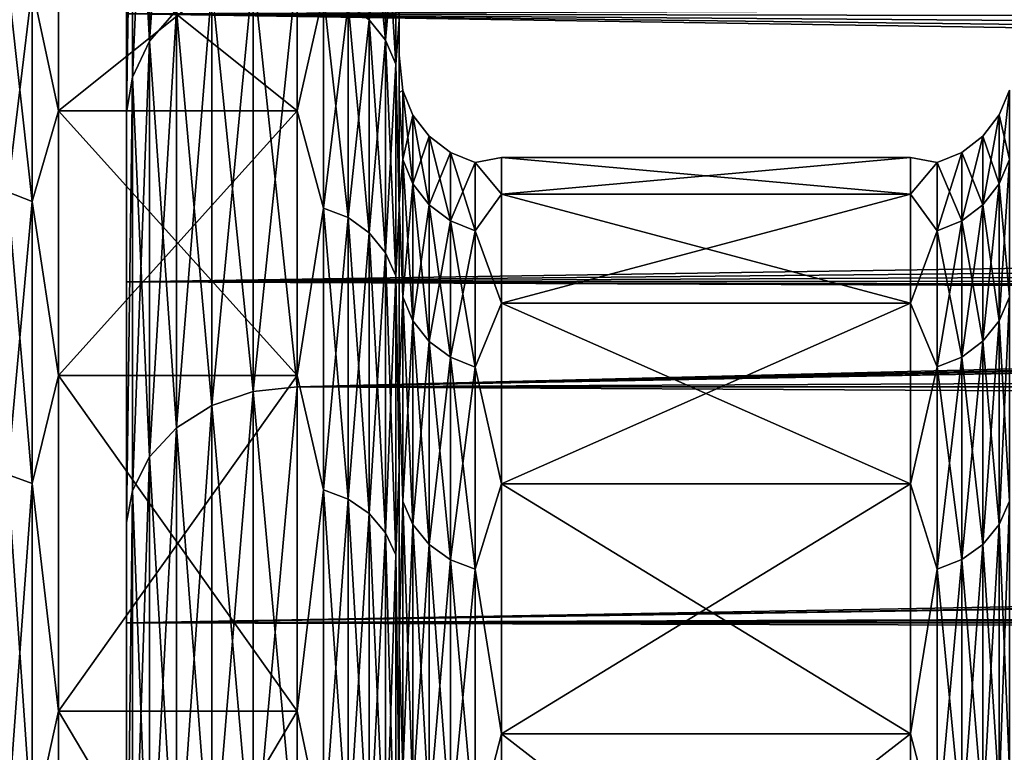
# Model space of a CAD drawing. Header units: metres. Extents: x -150 to 310, y -128 to 84.
# Tile 52 of 256: x -128.31 to -125.43, y 17.81 to 19.95. Entities that reach past the tile are written whole.
import ezdxf

# ---------------------------------------------------------------- set-up
doc = ezdxf.new("R2010")
doc.units = ezdxf.units.M
doc.layers.add('solid_26009703_SW0001', color=7, linetype='CONTINUOUS')
doc.layers.add('solid_26009703_SW0001_01', color=7, linetype='CONTINUOUS')

msp = doc.modelspace()

# ---------------------------------------------------------------- linework, layer by layer
at = {"layer": 'solid_26009703_SW0001'}
for points in [[(-128, 19.185148, 8.539556), (-128, 20.685806, 8.851366), (-128, 21.474558, 6.710299)], [(-128, 19.971094, 6.490467), (-128, 19.185148, 8.539556), (-128, 21.474558, 6.710299)], [(-128, 19.185148, -8.539556), (-128, 21.474558, -6.710299), (-128, 20.685806, -8.851365)], [(-128, 19.185148, -8.539556), (-128, 19.971094, -6.490467), (-128, 21.474558, -6.710299)], [(-127.853371, 21.001621, 9.012506), (-127.932945, 20.906395, 8.971641), (-127.932945, 19.891485, 11.040674)], [(-127.853371, 19.982088, 11.090964), (-127.853371, 21.001621, 9.012506), (-127.932945, 19.891485, 11.040674)], [(-127.932945, 20.906395, 8.971641), (-127.982964, 20.795473, 8.92404), (-127.982964, 19.785948, 10.982097)], [(-127.932945, 19.891485, 11.040674), (-127.932945, 20.906395, 8.971641), (-127.982964, 19.785948, 10.982097)], [(-127.932945, 20.906395, -8.971641), (-127.932945, 19.891485, -11.040674), (-127.982964, 20.795473, -8.92404)], [(-127.853371, 19.982088, -11.090964), (-127.932945, 19.891485, -11.040674), (-127.932945, 20.906395, -8.971641)], [(-127.982964, 20.795473, 8.92404), (-128, 20.685806, 8.851366), (-128, 19.681965, 10.901485)], [(-127.982964, 19.785948, 10.982097), (-127.982964, 20.795473, 8.92404), (-128, 19.681965, 10.901485)], [(-127.982964, 20.795473, -8.92404), (-128, 19.681967, -10.901484), (-128, 20.685806, -8.851365)], [(-127.982964, 20.795473, -8.92404), (-127.982964, 19.785948, -10.982097), (-128, 19.681967, -10.901484)], [(-127.932945, 19.891485, -11.040674), (-127.982964, 19.785948, -10.982097), (-127.982964, 20.795473, -8.92404)], [(-128, 18.185108, 10.501361), (-128, 19.681965, 10.901485), (-128, 20.685806, 8.851366)], [(-128, 19.185148, 8.539556), (-128, 18.185108, 10.501361), (-128, 20.685806, 8.851366)], [(-128, 18.185108, -10.501361), (-128, 20.685806, -8.851365), (-128, 19.681967, -10.901484)], [(-128, 18.185108, -10.501361), (-128, 19.185148, -8.539556), (-128, 20.685806, -8.851365)], [(-127.240234, 19.894051, -5.150927), (-127.287979, 19.954241, -5.166511), (-127.287979, 20.37455, -3.121266)], [(-127.240234, 20.313091, -3.111851), (-127.240234, 19.894051, -5.150927), (-127.287979, 20.37455, -3.121266)], [(-127.240234, 19.894051, 5.150927), (-127.240234, 20.313091, 3.111851), (-127.287979, 19.954241, 5.166511)], [(-127.21022, 19.82394, -5.132774), (-127.240234, 19.894051, -5.150927), (-127.240234, 20.313091, -3.111851)], [(-127.21022, 20.241505, -3.100884), (-127.21022, 19.82394, -5.132774), (-127.240234, 20.313091, -3.111851)], [(-127.21022, 20.241505, 3.100884), (-127.240234, 20.313091, 3.111851), (-127.240234, 19.894051, 5.150927)], [(-127.21022, 20.241505, 3.100884), (-127.199997, 19.954136, 4.241543), (-127.199997, 20.287422, 2.133504)], [(-127.21022, 20.241505, -3.100884), (-127.199997, 20.287422, -2.133498), (-127.199997, 19.954136, -4.241538)], [(-127.199997, 20.287422, -2.133498), (-127.199997, 20.287422, 2.133504), (-127.199997, 19.954136, 4.241543)], [(-127.199997, 19.954136, -4.241538), (-127.199997, 20.287422, -2.133498), (-127.199997, 19.954136, 4.241543)], [(-128.199997, 19.686871, 6.396652), (-128.199997, 20.247656, 4.303772), (-128.277344, 20.049013, 5.191049)], [(-128.199997, 20.247656, -4.303772), (-128.199997, 19.686871, -6.396652), (-128.277344, 20.049013, -5.191049)], [(-128.199997, 19.686871, 6.396652), (-127.5, 19.686871, 6.396652), (-127.5, 20.247656, 4.303772)], [(-128.199997, 19.686871, 6.396652), (-127.5, 20.247656, 4.303772), (-128.199997, 20.247656, 4.303772)], [(-128.199997, 20.247656, -4.303772), (-127.5, 20.247656, -4.303772), (-127.5, 19.686871, -6.396652)], [(-128.199997, 20.247656, -4.303772), (-127.5, 19.686871, -6.396652), (-128.199997, 19.686871, -6.396652)], [(-127.422661, 20.029379, 5.185966), (-127.5, 20.247656, 4.303772), (-127.5, 19.686871, 6.396652)], [(-127.422661, 20.029379, -5.185966), (-127.5, 19.686871, -6.396652), (-127.5, 20.247656, -4.303772)], [(-127.21022, 19.82394, 5.132774), (-127.21022, 20.241505, 3.100884), (-127.240234, 19.894051, 5.150927)], [(-127.21022, 19.82394, 5.132774), (-127.199997, 19.954136, 4.241543), (-127.21022, 20.241505, 3.100884)], [(-127.21022, 20.241505, -3.100884), (-127.199997, 19.954136, -4.241538), (-127.21022, 19.82394, -5.132774)], [(-83.244644, 20.136787, 5.959007), (-82.444328, 19.884033, 6.754643), (-128, 19.971094, 6.490467)], [(-82.444122, 19.88397, -6.754831), (-83.244423, 20.136715, -5.959254), (-128, 19.971094, -6.490467)], [(-127.628906, 18.863688, 13.129514), (-127.5, 18.87756, 13.139169), (-127.5, 20.109972, 11.161945)], [(-127.628906, 18.863688, 13.129514), (-127.5, 20.109972, 11.161945), (-127.628906, 20.095194, 11.153743)], [(-127.628906, 20.095194, -11.153743), (-127.5, 20.109972, -11.161945), (-127.5, 18.87756, -13.139169)], [(-79.644379, 20.072048, 11.23), (-127.5, 20.109972, 11.161945), (-127.5, 18.87756, 13.139169)], [(-127.5, 20.109972, -11.161945), (-78.35218, 19.922844, -11.49262), (-77.10305, 19.850834, -11.616558)], [(-127.5, 18.87756, -13.139169), (-127.5, 20.109972, -11.161945), (-77.10305, 19.850834, -11.616558)], [(-127.5, 20.109972, -11.161945), (-78.977776, 19.985487, -11.383333), (-78.35218, 19.922844, -11.49262)], [(-128.349792, 20.077991, 5.198552), (-128.349792, 19.449049, 7.203137), (-128.277344, 20.049013, 5.191049)], [(-128.349792, 20.077991, -5.198552), (-128.277344, 20.049013, -5.191049), (-128.277344, 19.420979, -7.192741)], [(-128.349792, 19.449049, -7.203137), (-128.349792, 20.077991, -5.198552), (-128.277344, 19.420979, -7.192741)], [(-127.628906, 20.095194, 11.153743), (-127.749657, 20.051573, 11.129531), (-127.749657, 18.822739, 13.101013)], [(-127.628906, 18.863688, 13.129514), (-127.628906, 20.095194, 11.153743), (-127.749657, 18.822739, 13.101013)], [(-127.628906, 20.095194, -11.153743), (-127.628906, 18.863688, -13.129514), (-127.749657, 20.051573, -11.129531)], [(-127.628906, 20.095194, -11.153743), (-127.5, 18.87756, -13.139169), (-127.628906, 18.863688, -13.129514)], [(-128.349792, 19.449049, 7.203137), (-128.277344, 19.420979, 7.192741), (-128.277344, 20.049013, 5.191049)], [(-128.199997, 19.686871, 6.396652), (-128.277344, 20.049013, 5.191049), (-128.277344, 19.420979, 7.192741)], [(-128.199997, 19.686871, -6.396652), (-128.277344, 19.420979, -7.192741), (-128.277344, 20.049013, -5.191049)], [(-127.749657, 20.051573, 11.129531), (-127.853371, 19.982088, 11.090964), (-127.853371, 18.757513, 13.055614)], [(-127.749657, 18.822739, 13.101013), (-127.749657, 20.051573, 11.129531), (-127.853371, 18.757513, 13.055614)], [(-127.749657, 20.051573, -11.129531), (-127.749657, 18.822739, -13.101013), (-127.853371, 19.982088, -11.090964)], [(-127.628906, 18.863688, -13.129514), (-127.749657, 18.822739, -13.101013), (-127.749657, 20.051573, -11.129531)], [(-79.020683, 19.990421, 11.374667), (-79.644379, 20.072048, 11.23), (-127.5, 18.87756, 13.139169)], [(-127.422661, 19.401958, 7.185697), (-127.422661, 20.029379, 5.185966), (-127.5, 19.686871, 6.396652)], [(-127.422661, 20.029379, -5.185966), (-127.422661, 19.401958, -7.185697), (-127.5, 19.686871, -6.396652)], [(-127.350204, 19.37389, -7.175301), (-127.422661, 19.401958, -7.185697), (-127.422661, 20.029379, -5.185966)], [(-127.350204, 20.000401, -5.178463), (-127.350204, 19.37389, -7.175301), (-127.422661, 20.029379, -5.185966)], [(-127.350204, 20.000401, 5.178463), (-127.422661, 20.029379, 5.185966), (-127.422661, 19.401958, 7.185697)], [(-78.394913, 19.92654, 11.48621), (-79.020683, 19.990421, 11.374667), (-127.5, 18.87756, 13.139169)], [(-127.350204, 19.37389, 7.175301), (-127.350204, 20.000401, 5.178463), (-127.422661, 19.401958, 7.185697)], [(-127.287979, 19.329174, -7.158741), (-127.350204, 19.37389, -7.175301), (-127.350204, 20.000401, -5.178463)], [(-127.287979, 19.954241, -5.166511), (-127.287979, 19.329174, -7.158741), (-127.350204, 20.000401, -5.178463)], [(-127.287979, 19.954241, 5.166511), (-127.350204, 20.000401, 5.178463), (-127.350204, 19.37389, 7.175301)], [(-82.444122, 19.88397, -6.754831), (-128, 19.971094, -6.490467), (-128, 19.185148, -8.539556)], [(-79.601875, 19.225546, 8.448572), (-128, 19.185148, 8.539556), (-128, 19.971094, 6.490467)], [(-80.602539, 19.412771, 8.009013), (-79.601875, 19.225546, 8.448572), (-128, 19.971094, 6.490467)], [(-81.556656, 19.635931, 7.445149), (-80.602539, 19.412771, 8.009013), (-128, 19.971094, 6.490467)], [(-82.444328, 19.884033, 6.754643), (-81.556656, 19.635931, 7.445149), (-128, 19.971094, 6.490467)], [(-127.853371, 19.982088, 11.090964), (-127.932945, 19.891485, 11.040674), (-127.932945, 18.672461, 12.996417)], [(-127.853371, 18.757513, 13.055614), (-127.853371, 19.982088, 11.090964), (-127.932945, 18.672461, 12.996417)], [(-127.853371, 19.982088, -11.090964), (-127.853371, 18.757513, -13.055614), (-127.932945, 19.891485, -11.040674)], [(-127.749657, 18.822739, -13.101013), (-127.853371, 18.757513, -13.055614), (-127.853371, 19.982088, -11.090964)], [(-127.287979, 19.329174, 7.158741), (-127.287979, 19.954241, 5.166511), (-127.350204, 19.37389, 7.175301)], [(-127.240234, 19.27087, -7.137146), (-127.287979, 19.329174, -7.158741), (-127.287979, 19.954241, -5.166511)], [(-127.240234, 19.894051, -5.150927), (-127.240234, 19.27087, -7.137146), (-127.287979, 19.954241, -5.166511)], [(-127.240234, 19.894051, 5.150927), (-127.287979, 19.954241, 5.166511), (-127.287979, 19.329174, 7.158741)], [(-127.21022, 19.82394, 5.132774), (-127.199997, 19.39983, 6.30713), (-127.199997, 19.954136, 4.241543)], [(-127.21022, 19.82394, -5.132774), (-127.199997, 19.954136, -4.241538), (-127.199997, 19.399832, -6.307125)], [(-127.199997, 19.740458, 2.075978), (-127.199997, 19.954136, 4.241543), (-127.199997, 19.39983, 6.30713)], [(-127.199997, 19.85, -0.000012), (-127.199997, 19.954136, -4.241538), (-127.199997, 19.954136, 4.241543)], [(-127.199997, 19.740458, 2.075978), (-127.199997, 19.85, -0.000012), (-127.199997, 19.954136, 4.241543)], [(-127.199997, 19.416151, -4.127216), (-127.199997, 19.399832, -6.307125), (-127.199997, 19.954136, -4.241538)], [(-127.199997, 19.740456, -2.076002), (-127.199997, 19.416151, -4.127216), (-127.199997, 19.954136, -4.241538)], [(-127.199997, 19.85, -0.000012), (-127.199997, 19.740456, -2.076002), (-127.199997, 19.954136, -4.241538)], [(-77.145622, 19.852051, 11.614476), (-78.394913, 19.92654, 11.48621), (-127.5, 18.87756, 13.139169)], [(-81.55645, 19.635878, -7.445287), (-82.444122, 19.88397, -6.754831), (-128, 19.185148, -8.539556)], [(-127.932945, 19.891485, 11.040674), (-127.982964, 19.785948, 10.982097), (-127.982964, 18.573393, 12.927463)], [(-127.932945, 18.672461, 12.996417), (-127.932945, 19.891485, 11.040674), (-127.982964, 18.573393, 12.927463)], [(-127.932945, 19.891485, -11.040674), (-127.932945, 18.672461, -12.996417), (-127.982964, 19.785948, -10.982097)], [(-127.853371, 18.757513, -13.055614), (-127.932945, 18.672461, -12.996417), (-127.932945, 19.891485, -11.040674)], [(-127.240234, 19.27087, 7.137146), (-127.240234, 19.894051, 5.150927), (-127.287979, 19.329174, 7.158741)], [(-127.21022, 19.202955, -7.111994), (-127.240234, 19.27087, -7.137146), (-127.240234, 19.894051, -5.150927)], [(-127.21022, 19.82394, -5.132774), (-127.21022, 19.202955, -7.111994), (-127.240234, 19.894051, -5.150927)], [(-127.21022, 19.82394, 5.132774), (-127.240234, 19.894051, 5.150927), (-127.240234, 19.27087, 7.137146)], [(-75.897377, 19.850832, 11.616559), (-77.145622, 19.852051, 11.614476), (-127.5, 18.87756, 13.139169)], [(77.102623, 19.850832, 11.616559), (-75.897377, 19.850832, 11.616559), (-127.5, 18.87756, 13.139169)], [(127.5, 18.87756, 13.139169), (77.102623, 19.850832, 11.616559), (-127.5, 18.87756, 13.139169)], [(-127.189781, 19.746977, -1.001453), (-127.199997, 19.740456, -2.076002), (-127.199997, 19.85, -0.000012)], [(-127.189781, 19.746977, 1.001453), (-127.199997, 19.85, -0.000012), (-127.199997, 19.740458, 2.075978)], [(-127.189781, 19.746977, 1.001453), (-127.189781, 19.746977, -1.001453), (-127.199997, 19.85, -0.000012)], [(-127.21022, 19.202955, 7.111994), (-127.21022, 19.82394, 5.132774), (-127.240234, 19.27087, 7.137146)], [(-127.21022, 19.202955, 7.111994), (-127.199997, 19.39983, 6.30713), (-127.21022, 19.82394, 5.132774)], [(-127.21022, 19.82394, -5.132774), (-127.199997, 19.399832, -6.307125), (-127.21022, 19.202955, -7.111994)], [(-127.982964, 19.785948, 10.982097), (-128, 19.681965, 10.901485), (-128, 18.479671, 12.835357)], [(-127.982964, 18.573393, 12.927463), (-127.982964, 19.785948, 10.982097), (-128, 18.479671, 12.835357)], [(-127.982964, 19.785948, -10.982097), (-128, 18.479671, -12.835356), (-128, 19.681967, -10.901484)], [(-127.982964, 19.785948, -10.982097), (-127.982964, 18.573393, -12.927463), (-128, 18.479671, -12.835356)], [(-127.932945, 18.672461, -12.996417), (-127.982964, 18.573393, -12.927463), (-127.982964, 19.785948, -10.982097)], [(-127.189781, 19.746977, -1.001453), (-127.189781, 19.544346, -2.994084), (-127.199997, 19.740456, -2.076002)], [(-127.189781, 19.544346, 2.994084), (-127.189781, 19.746977, 1.001453), (-127.199997, 19.740458, 2.075978)], [(-127.199997, 19.416155, 4.127192), (-127.199997, 19.740458, 2.075978), (-127.199997, 19.39983, 6.30713)], [(-127.189781, 19.544346, 2.994084), (-127.199997, 19.740458, 2.075978), (-127.199997, 19.416155, 4.127192)], [(-127.189781, 19.544346, -2.994084), (-127.199997, 19.416151, -4.127216), (-127.199997, 19.740456, -2.076002)], [(-127.159767, 19.472759, -2.983117), (-127.189781, 19.544346, -2.994084), (-127.189781, 19.746977, -1.001453)], [(-127.159767, 19.674646, -0.997785), (-127.189781, 19.746977, -1.001453), (-127.189781, 19.746977, 1.001453)], [(-127.159767, 19.674646, -0.997785), (-127.159767, 19.472759, -2.983117), (-127.189781, 19.746977, -1.001453)], [(-127.159767, 19.674646, 0.997785), (-127.189781, 19.746977, 1.001453), (-127.189781, 19.544346, 2.994084)], [(-127.159767, 19.674646, 0.997785), (-127.159767, 19.674646, -0.997785), (-127.189781, 19.746977, 1.001453)], [(-125.410141, 19.74728, -1.001469), (-125.440071, 19.674919, -0.997799), (-125.440071, 19.674919, 0.997799)], [(-125.410141, 19.74728, -1.001469), (-125.410141, 19.544645, -2.99413), (-125.440071, 19.674919, -0.997799)], [(-125.410141, 19.74728, 1.001469), (-125.440071, 19.674919, 0.997799), (-125.440071, 19.473028, 2.983158)], [(-125.410141, 19.74728, 1.001469), (-125.410141, 19.74728, -1.001469), (-125.440071, 19.674919, 0.997799)], [(-125.410141, 19.544645, 2.99413), (-125.410141, 19.74728, 1.001469), (-125.440071, 19.473028, 2.983158)], [(-128.199997, 18.910391, 8.419449), (-128.199997, 19.686871, 6.396652), (-128.277344, 19.420979, 7.192741)], [(-128.199997, 19.686871, -6.396652), (-128.199997, 18.910391, -8.419449), (-128.277344, 19.420979, -7.192741)], [(-128.199997, 18.910391, 8.419449), (-127.5, 18.910391, 8.419449), (-127.5, 19.686871, 6.396652)], [(-128.199997, 18.910391, 8.419449), (-127.5, 19.686871, 6.396652), (-128.199997, 19.686871, 6.396652)], [(-128.199997, 19.686871, -6.396652), (-127.5, 19.686871, -6.396652), (-127.5, 18.910391, -8.419449)], [(-128.199997, 19.686871, -6.396652), (-127.5, 18.910391, -8.419449), (-128.199997, 18.910391, -8.419449)], [(-128, 16.990728, -12.341079), (-128, 19.681967, -10.901484), (-128, 18.479671, -12.835356)], [(-128, 16.990728, -12.341079), (-128, 18.185108, -10.501361), (-128, 19.681967, -10.901484)], [(-128, 16.990728, 12.341079), (-128, 18.479671, 12.835357), (-128, 19.681965, 10.901485)], [(-128, 18.185108, 10.501361), (-128, 16.990728, 12.341079), (-128, 19.681965, 10.901485)], [(-127.422661, 19.401958, 7.185697), (-127.5, 19.686871, 6.396652), (-127.5, 18.910391, 8.419449)], [(-127.422661, 19.401958, -7.185697), (-127.5, 18.910391, -8.419449), (-127.5, 19.686871, -6.396652)], [(-127.159767, 19.472759, 2.983117), (-127.159767, 19.674646, 0.997785), (-127.189781, 19.544346, 2.994084)], [(-127.112022, 19.411301, -2.973702), (-127.159767, 19.472759, -2.983117), (-127.159767, 19.674646, -0.997785)], [(-127.112022, 19.612553, -0.994636), (-127.159767, 19.674646, -0.997785), (-127.159767, 19.674646, 0.997785)], [(-127.112022, 19.612553, -0.994636), (-127.112022, 19.411301, -2.973702), (-127.159767, 19.674646, -0.997785)], [(-127.112022, 19.612553, 0.994636), (-127.159767, 19.674646, 0.997785), (-127.159767, 19.472759, 2.983117)], [(-127.112022, 19.612553, 0.994636), (-127.112022, 19.612553, -0.994636), (-127.159767, 19.674646, 0.997785)], [(-125.440071, 19.674919, -0.997799), (-125.487755, 19.612774, -0.994647), (-125.487755, 19.612774, 0.994647)], [(-125.440071, 19.674919, -0.997799), (-125.440071, 19.473028, -2.983158), (-125.487755, 19.612774, -0.994647)], [(-125.440071, 19.674919, 0.997799), (-125.487755, 19.612774, 0.994647), (-125.487755, 19.41152, 2.973736)], [(-125.440071, 19.674919, 0.997799), (-125.440071, 19.674919, -0.997799), (-125.487755, 19.612774, 0.994647)], [(-125.440071, 19.473028, 2.983158), (-125.440071, 19.674919, 0.997799), (-125.487755, 19.41152, 2.973736)], [(-125.410141, 19.544645, -2.99413), (-125.440071, 19.473028, -2.983158), (-125.440071, 19.674919, -0.997799)], [(-80.602287, 19.41272, -8.009139), (-81.55645, 19.635878, -7.445287), (-128, 19.185148, -8.539556)], [(-125.487755, 19.612774, -0.994647), (-125.549934, 19.565088, -0.992229), (-125.549934, 19.565088, 0.992229)], [(-125.487755, 19.612774, -0.994647), (-125.487755, 19.41152, -2.973736), (-125.549934, 19.565088, -0.992229)], [(-125.487755, 19.612774, 0.994647), (-125.549934, 19.565088, 0.992229), (-125.549934, 19.364323, 2.966505)], [(-125.487755, 19.612774, 0.994647), (-125.487755, 19.612774, -0.994647), (-125.549934, 19.565088, 0.992229)], [(-125.487755, 19.41152, 2.973736), (-125.487755, 19.612774, 0.994647), (-125.549934, 19.364323, 2.966505)], [(-125.440071, 19.473028, -2.983158), (-125.487755, 19.41152, -2.973736), (-125.487755, 19.612774, -0.994647)], [(-127.112022, 19.411301, 2.973702), (-127.112022, 19.612553, 0.994636), (-127.159767, 19.472759, 2.983117)], [(-127.049797, 19.364168, -2.966481), (-127.112022, 19.411301, -2.973702), (-127.112022, 19.612553, -0.994636)], [(-127.049797, 19.564932, -0.992221), (-127.112022, 19.612553, -0.994636), (-127.112022, 19.612553, 0.994636)], [(-127.049797, 19.564932, -0.992221), (-127.049797, 19.364168, -2.966481), (-127.112022, 19.612553, -0.994636)], [(-127.049797, 19.564932, 0.992221), (-127.112022, 19.612553, 0.994636), (-127.112022, 19.411301, 2.973702)], [(-127.049797, 19.564932, 0.992221), (-127.049797, 19.564932, -0.992221), (-127.112022, 19.612553, 0.994636)], [(-127.049797, 19.364168, 2.966481), (-127.049797, 19.564932, 0.992221), (-127.112022, 19.411301, 2.973702)], [(-126.977341, 19.334579, -2.961949), (-127.049797, 19.364168, -2.966481), (-127.049797, 19.564932, -0.992221)], [(-126.977341, 19.535036, -0.990705), (-127.049797, 19.564932, -0.992221), (-127.049797, 19.564932, 0.992221)], [(-126.977341, 19.535036, -0.990705), (-126.977341, 19.334579, -2.961949), (-127.049797, 19.564932, -0.992221)], [(-126.977341, 19.535036, 0.990705), (-127.049797, 19.564932, 0.992221), (-127.049797, 19.364168, 2.966481)], [(-126.977341, 19.535036, 0.990705), (-126.977341, 19.535036, -0.990705), (-127.049797, 19.564932, 0.992221)], [(-125.549934, 19.565088, -0.992229), (-125.622353, 19.535116, -0.990709), (-125.622353, 19.535116, 0.990709)], [(-125.549934, 19.565088, -0.992229), (-125.549934, 19.364323, -2.966505), (-125.622353, 19.535116, -0.990709)], [(-125.549934, 19.565088, 0.992229), (-125.622353, 19.535116, 0.990709), (-125.622353, 19.33466, 2.961961)], [(-125.549934, 19.565088, 0.992229), (-125.549934, 19.565088, -0.992229), (-125.622353, 19.535116, 0.990709)], [(-125.549934, 19.364323, 2.966505), (-125.549934, 19.565088, 0.992229), (-125.622353, 19.33466, 2.961961)], [(-125.487755, 19.41152, -2.973736), (-125.549934, 19.364323, -2.966505), (-125.549934, 19.565088, -0.992229)], [(-127.189781, 19.544346, -2.994084), (-127.189781, 19.141163, -4.955991), (-127.199997, 19.416151, -4.127216)], [(-127.189781, 19.141163, 4.955991), (-127.189781, 19.544346, 2.994084), (-127.199997, 19.416155, 4.127192)], [(-127.159767, 19.071053, -4.937838), (-127.189781, 19.141163, -4.955991), (-127.189781, 19.544346, -2.994084)], [(-127.159767, 19.472759, -2.983117), (-127.159767, 19.071053, -4.937838), (-127.189781, 19.544346, -2.994084)], [(-127.159767, 19.472759, 2.983117), (-127.189781, 19.544346, 2.994084), (-127.189781, 19.141163, 4.955991)], [(-126.977341, 19.334579, 2.961949), (-126.977341, 19.535036, 0.990705), (-127.049797, 19.364168, 2.966481)], [(-126.977341, 19.535036, 0.990705), (-126.900002, 19.442904, 2.043532), (-126.900002, 19.549999)], [(-126.977341, 19.535036, -0.990705), (-126.900002, 19.549999), (-126.900002, 19.442904, -2.043532)], [(-126.977341, 19.535036, 0.990705), (-126.900002, 19.549999), (-126.977341, 19.535036, -0.990705)], [(-126.977341, 19.334579, 2.961949), (-126.900002, 19.442904, 2.043532), (-126.977341, 19.535036, 0.990705)], [(-126.977341, 19.535036, -0.990705), (-126.900002, 19.442904, -2.043532), (-126.977341, 19.334579, -2.961949)], [(-126.900002, 19.549999), (-125.699997, 19.549999), (-125.699997, 19.442904, -2.043532)], [(-126.900002, 19.442904, -2.043532), (-126.900002, 19.549999), (-125.699997, 19.442904, -2.043532)], [(-126.900002, 19.442904, 2.043532), (-125.699997, 19.442904, 2.043532), (-125.699997, 19.549999)], [(-126.900002, 19.549999), (-126.900002, 19.442904, 2.043532), (-125.699997, 19.549999)], [(-125.622353, 19.535116, -0.990709), (-125.699997, 19.442904, -2.043532), (-125.699997, 19.549999)], [(-125.622353, 19.535116, 0.990709), (-125.699997, 19.549999), (-125.699997, 19.442904, 2.043532)], [(-125.622353, 19.535116, 0.990709), (-125.622353, 19.535116, -0.990709), (-125.699997, 19.549999)], [(-125.622353, 19.535116, -0.990709), (-125.622353, 19.33466, -2.961961), (-125.699997, 19.442904, -2.043532)], [(-125.622353, 19.33466, 2.961961), (-125.622353, 19.535116, 0.990709), (-125.699997, 19.442904, 2.043532)], [(-125.549934, 19.364323, -2.966505), (-125.622353, 19.33466, -2.961961), (-125.622353, 19.535116, -0.990709)], [(-125.410141, 19.544645, -2.99413), (-125.410141, 19.141459, -4.956067), (-125.440071, 19.473028, -2.983158)], [(-125.410141, 19.544645, 2.99413), (-125.440071, 19.473028, 2.983158), (-125.440071, 19.071318, 4.937906)], [(-125.410141, 19.141459, 4.956067), (-125.410141, 19.544645, 2.99413), (-125.440071, 19.071318, 4.937906)], [(-127.159767, 19.071053, 4.937838), (-127.159767, 19.472759, 2.983117), (-127.189781, 19.141163, 4.955991)], [(-127.112022, 19.010862, -4.922254), (-127.159767, 19.071053, -4.937838), (-127.159767, 19.472759, -2.983117)], [(-127.112022, 19.411301, -2.973702), (-127.112022, 19.010862, -4.922254), (-127.159767, 19.472759, -2.983117)], [(-127.112022, 19.411301, 2.973702), (-127.159767, 19.472759, 2.983117), (-127.159767, 19.071053, 4.937838)], [(-125.440071, 19.473028, -2.983158), (-125.440071, 19.071318, -4.937906), (-125.487755, 19.41152, -2.973736)], [(-125.440071, 19.473028, 2.983158), (-125.487755, 19.41152, 2.973736), (-125.487755, 19.011078, 4.922309)], [(-125.440071, 19.071318, 4.937906), (-125.440071, 19.473028, 2.983158), (-125.487755, 19.011078, 4.922309)], [(-125.410141, 19.141459, -4.956067), (-125.440071, 19.071318, -4.937906), (-125.440071, 19.473028, -2.983158)], [(-128.349792, 19.449049, 7.203137), (-128.349792, 18.620533, 9.133807), (-128.277344, 19.420979, 7.192741)], [(-128.349792, 19.449049, -7.203137), (-128.277344, 19.420979, -7.192741), (-128.277344, 18.593658, -9.120625)], [(-128.349792, 18.620533, -9.133807), (-128.349792, 19.449049, -7.203137), (-128.277344, 18.593658, -9.120625)], [(-126.977341, 19.334579, 2.961949), (-126.900002, 19.122786, 4.064674), (-126.900002, 19.442904, 2.043532)], [(-126.977341, 19.334579, -2.961949), (-126.900002, 19.442904, -2.043532), (-126.900002, 19.122786, -4.064674)], [(-126.900002, 19.442904, -2.043532), (-125.699997, 19.442904, -2.043532), (-125.699997, 19.122786, -4.064674)], [(-126.900002, 19.122786, -4.064674), (-126.900002, 19.442904, -2.043532), (-125.699997, 19.122786, -4.064674)], [(-126.900002, 19.122786, 4.064674), (-125.699997, 19.122786, 4.064674), (-125.699997, 19.442904, 2.043532)], [(-126.900002, 19.442904, 2.043532), (-126.900002, 19.122786, 4.064674), (-125.699997, 19.442904, 2.043532)], [(-125.622353, 19.33466, -2.961961), (-125.699997, 19.122786, -4.064674), (-125.699997, 19.442904, -2.043532)], [(-125.622353, 19.33466, 2.961961), (-125.699997, 19.442904, 2.043532), (-125.699997, 19.122786, 4.064674)], [(-128.349792, 18.620533, 9.133807), (-128.277344, 18.593658, 9.120625), (-128.277344, 19.420979, 7.192741)], [(-128.199997, 18.910391, 8.419449), (-128.277344, 19.420979, 7.192741), (-128.277344, 18.593658, 9.120625)], [(-128.199997, 18.910391, -8.419449), (-128.277344, 18.593658, -9.120625), (-128.277344, 19.420979, -7.192741)], [(-79.601555, 19.225494, -8.44869), (-80.602287, 19.41272, -8.009139), (-128, 19.185148, -8.539556)], [(-127.199997, 18.876791, 6.137098), (-127.199997, 19.416155, 4.127192), (-127.199997, 19.39983, 6.30713)], [(-127.189781, 19.141163, 4.955991), (-127.199997, 19.416155, 4.127192), (-127.199997, 18.876791, 6.137098)], [(-127.199997, 19.416151, -4.127216), (-127.199997, 18.876783, -6.137122), (-127.199997, 19.399832, -6.307125)], [(-127.189781, 19.141163, -4.955991), (-127.199997, 18.876783, -6.137122), (-127.199997, 19.416151, -4.127216)], [(-127.112022, 19.010862, 4.922254), (-127.112022, 19.411301, 2.973702), (-127.159767, 19.071053, 4.937838)], [(-127.049797, 18.964703, -4.910302), (-127.112022, 19.010862, -4.922254), (-127.112022, 19.411301, -2.973702)], [(-127.049797, 19.364168, -2.966481), (-127.049797, 18.964703, -4.910302), (-127.112022, 19.411301, -2.973702)], [(-127.049797, 19.364168, 2.966481), (-127.112022, 19.411301, 2.973702), (-127.112022, 19.010862, 4.922254)], [(-125.487755, 19.41152, -2.973736), (-125.487755, 19.011078, -4.922309), (-125.549934, 19.364323, -2.966505)], [(-125.487755, 19.41152, 2.973736), (-125.549934, 19.364323, 2.966505), (-125.549934, 18.964855, 4.910341)], [(-125.487755, 19.011078, 4.922309), (-125.487755, 19.41152, 2.973736), (-125.549934, 18.964855, 4.910341)], [(-125.440071, 19.071318, -4.937906), (-125.487755, 19.011078, -4.922309), (-125.487755, 19.41152, -2.973736)], [(-127.422661, 18.575449, 9.111692), (-127.422661, 19.401958, 7.185697), (-127.5, 18.910391, 8.419449)], [(-127.422661, 19.401958, -7.185697), (-127.422661, 18.575449, -9.111692), (-127.5, 18.910391, -8.419449)], [(-127.350204, 18.548574, -9.098511), (-127.422661, 18.575449, -9.111692), (-127.422661, 19.401958, -7.185697)], [(-127.350204, 19.37389, -7.175301), (-127.350204, 18.548574, -9.098511), (-127.422661, 19.401958, -7.185697)], [(-127.350204, 19.37389, 7.175301), (-127.422661, 19.401958, 7.185697), (-127.422661, 18.575449, 9.111692)], [(-127.21022, 19.202955, -7.111994), (-127.199997, 19.399832, -6.307125), (-127.199997, 18.635824, -8.298188)], [(-127.21022, 19.202955, 7.111994), (-127.199997, 18.63582, 8.298193), (-127.199997, 19.39983, 6.30713)], [(-127.199997, 18.876783, -6.137122), (-127.199997, 18.635824, -8.298188), (-127.199997, 19.399832, -6.307125)], [(-127.199997, 18.876791, 6.137098), (-127.199997, 19.39983, 6.30713), (-127.199997, 18.63582, 8.298193)], [(-127.350204, 18.548574, 9.098511), (-127.350204, 19.37389, 7.175301), (-127.422661, 18.575449, 9.111692)], [(-127.287979, 18.505766, -9.077511), (-127.350204, 18.548574, -9.098511), (-127.350204, 19.37389, -7.175301)], [(-127.287979, 19.329174, -7.158741), (-127.287979, 18.505766, -9.077511), (-127.350204, 19.37389, -7.175301)], [(-127.287979, 19.329174, 7.158741), (-127.350204, 19.37389, 7.175301), (-127.350204, 18.548574, 9.098511)], [(-127.049797, 18.964703, 4.910302), (-127.049797, 19.364168, 2.966481), (-127.112022, 19.010862, 4.922254)], [(-126.977341, 18.935724, -4.902799), (-127.049797, 18.964703, -4.910302), (-127.049797, 19.364168, -2.966481)], [(-126.977341, 19.334579, -2.961949), (-126.977341, 18.935724, -4.902799), (-127.049797, 19.364168, -2.966481)], [(-126.977341, 19.334579, 2.961949), (-127.049797, 19.364168, 2.966481), (-127.049797, 18.964703, 4.910302)], [(-125.549934, 19.364323, -2.966505), (-125.549934, 18.964855, -4.910341), (-125.622353, 19.33466, -2.961961)], [(-125.549934, 19.364323, 2.966505), (-125.622353, 19.33466, 2.961961), (-125.622353, 18.935804, 4.902819)], [(-125.549934, 18.964855, 4.910341), (-125.549934, 19.364323, 2.966505), (-125.622353, 18.935804, 4.902819)], [(-125.487755, 19.011078, -4.922309), (-125.549934, 18.964855, -4.910341), (-125.549934, 19.364323, -2.966505)], [(-127.287979, 18.505766, 9.077511), (-127.287979, 19.329174, 7.158741), (-127.350204, 18.548574, 9.098511)], [(-127.240234, 18.449944, -9.05013), (-127.287979, 18.505766, -9.077511), (-127.287979, 19.329174, -7.158741)], [(-127.240234, 19.27087, -7.137146), (-127.240234, 18.449944, -9.05013), (-127.287979, 19.329174, -7.158741)], [(-127.240234, 19.27087, 7.137146), (-127.287979, 19.329174, 7.158741), (-127.287979, 18.505766, 9.077511)], [(-126.977341, 18.935724, 4.902799), (-126.977341, 19.334579, 2.961949), (-127.049797, 18.964703, 4.910302)], [(-126.977341, 18.935724, 4.902799), (-126.900002, 19.122786, 4.064674), (-126.977341, 19.334579, 2.961949)], [(-126.977341, 19.334579, -2.961949), (-126.900002, 19.122786, -4.064674), (-126.977341, 18.935724, -4.902799)], [(-125.622353, 19.33466, -2.961961), (-125.622353, 18.935804, -4.902819), (-125.699997, 19.122786, -4.064674)], [(-125.622353, 18.935804, 4.902819), (-125.622353, 19.33466, 2.961961), (-125.699997, 19.122786, 4.064674)], [(-125.549934, 18.964855, -4.910341), (-125.622353, 18.935804, -4.902819), (-125.622353, 19.33466, -2.961961)], [(-127.240234, 18.449944, 9.05013), (-127.240234, 19.27087, 7.137146), (-127.287979, 18.505766, 9.077511)], [(-127.21022, 18.384924, -9.018235), (-127.240234, 18.449944, -9.05013), (-127.240234, 19.27087, -7.137146)], [(-127.21022, 19.202955, -7.111994), (-127.21022, 18.384924, -9.018235), (-127.240234, 19.27087, -7.137146)], [(-127.21022, 19.202955, 7.111994), (-127.240234, 19.27087, 7.137146), (-127.240234, 18.449944, 9.05013)], [(-79.601875, 19.225546, 8.448572), (-78.579659, 19.087309, 8.756406), (-128, 19.185148, 8.539556)], [(-78.579269, 19.087267, -8.756497), (-79.601555, 19.225494, -8.44869), (-128, 19.185148, -8.539556)], [(-78.579269, 19.087267, -8.756497), (-128, 19.185148, -8.539556), (-128, 18.185108, -10.501361)], [(-76.500221, 18.973419, 9.000521), (-128, 18.185108, 10.501361), (-128, 19.185148, 8.539556)], [(-77.541481, 19.002228, 8.939537), (-76.500221, 18.973419, 9.000521), (-128, 19.185148, 8.539556)], [(-78.579659, 19.087309, 8.756406), (-77.541481, 19.002228, 8.939537), (-128, 19.185148, 8.539556)], [(-127.21022, 18.384924, 9.018235), (-127.21022, 19.202955, 7.111994), (-127.240234, 18.449944, 9.05013)], [(-127.21022, 18.384924, 9.018235), (-127.199997, 18.63582, 8.298193), (-127.21022, 19.202955, 7.111994)], [(-127.21022, 19.202955, -7.111994), (-127.199997, 18.635824, -8.298188), (-127.21022, 18.384924, -9.018235)], [(-127.189781, 19.141163, -4.955991), (-127.189781, 18.541567, -6.867043), (-127.199997, 18.876783, -6.137122)], [(-127.189781, 18.541567, 6.867043), (-127.189781, 19.141163, 4.955991), (-127.199997, 18.876791, 6.137098)], [(-127.159767, 18.473654, -6.84189), (-127.189781, 18.541567, -6.867043), (-127.189781, 19.141163, -4.955991)], [(-127.159767, 19.071053, -4.937838), (-127.159767, 18.473654, -6.84189), (-127.189781, 19.141163, -4.955991)], [(-127.159767, 19.071053, 4.937838), (-127.189781, 19.141163, 4.955991), (-127.189781, 18.541567, 6.867043)], [(-126.977341, 18.935724, 4.902799), (-126.900002, 18.593155, 6.041282), (-126.900002, 19.122786, 4.064674)], [(-126.977341, 18.935724, -4.902799), (-126.900002, 19.122786, -4.064674), (-126.900002, 18.593155, -6.041282)], [(-126.900002, 19.122786, -4.064674), (-125.699997, 19.122786, -4.064674), (-125.699997, 18.593155, -6.041282)], [(-126.900002, 18.593155, -6.041282), (-126.900002, 19.122786, -4.064674), (-125.699997, 18.593155, -6.041282)], [(-126.900002, 18.593155, 6.041282), (-125.699997, 18.593155, 6.041282), (-125.699997, 19.122786, 4.064674)], [(-126.900002, 19.122786, 4.064674), (-126.900002, 18.593155, 6.041282), (-125.699997, 19.122786, 4.064674)], [(-125.622353, 18.935804, -4.902819), (-125.699997, 18.593155, -6.041282), (-125.699997, 19.122786, -4.064674)], [(-125.622353, 18.935804, 4.902819), (-125.699997, 19.122786, 4.064674), (-125.699997, 18.593155, 6.041282)], [(-125.410141, 19.141459, -4.956067), (-125.410141, 18.541851, -6.867148), (-125.440071, 19.071318, -4.937906)], [(-125.410141, 19.141459, 4.956067), (-125.440071, 19.071318, 4.937906), (-125.440071, 18.473907, 6.841984)], [(-125.410141, 18.541851, 6.867148), (-125.410141, 19.141459, 4.956067), (-125.440071, 18.473907, 6.841984)], [(-77.541023, 19.002203, -8.93959), (-78.579269, 19.087267, -8.756497), (-128, 18.185108, -10.501361)], [(-127.159767, 18.473654, 6.84189), (-127.159767, 19.071053, 4.937838), (-127.189781, 18.541567, 6.867043)], [(-127.112022, 18.415348, -6.820296), (-127.159767, 18.473654, -6.84189), (-127.159767, 19.071053, -4.937838)], [(-127.112022, 19.010862, -4.922254), (-127.112022, 18.415348, -6.820296), (-127.159767, 19.071053, -4.937838)], [(-127.112022, 19.010862, 4.922254), (-127.159767, 19.071053, 4.937838), (-127.159767, 18.473654, 6.84189)], [(-125.440071, 19.071318, -4.937906), (-125.440071, 18.473907, -6.841984), (-125.487755, 19.011078, -4.922309)], [(-125.440071, 19.071318, 4.937906), (-125.487755, 19.011078, 4.922309), (-125.487755, 18.415556, 6.820373)], [(-125.440071, 18.473907, 6.841984), (-125.440071, 19.071318, 4.937906), (-125.487755, 18.415556, 6.820373)], [(-125.410141, 18.541851, -6.867148), (-125.440071, 18.473907, -6.841984), (-125.440071, 19.071318, -4.937906)], [(-127.112022, 18.415348, 6.820296), (-127.112022, 19.010862, 4.922254), (-127.159767, 18.473654, 6.84189)], [(-127.049797, 18.370634, -6.803736), (-127.112022, 18.415348, -6.820296), (-127.112022, 19.010862, -4.922254)], [(-127.049797, 18.964703, -4.910302), (-127.049797, 18.370634, -6.803736), (-127.112022, 19.010862, -4.922254)], [(-127.049797, 18.964703, 4.910302), (-127.112022, 19.010862, 4.922254), (-127.112022, 18.415348, 6.820296)], [(-125.487755, 19.011078, -4.922309), (-125.487755, 18.415556, -6.820373), (-125.549934, 18.964855, -4.910341)], [(-125.487755, 19.011078, 4.922309), (-125.549934, 18.964855, 4.910341), (-125.549934, 18.370781, 6.803791)], [(-125.487755, 18.415556, 6.820373), (-125.487755, 19.011078, 4.922309), (-125.549934, 18.370781, 6.803791)], [(-125.440071, 18.473907, -6.841984), (-125.487755, 18.415556, -6.820373), (-125.487755, 19.011078, -4.922309)], [(-76.499733, 18.973419, -9.000519), (-77.541023, 19.002203, -8.93959), (-128, 18.185108, -10.501361)], [(76.500267, 18.973419, -9.000519), (-76.499733, 18.973419, -9.000519), (-128, 18.185108, -10.501361)], [(97.199997, 18.711138, -9.5338), (76.500267, 18.973419, -9.000519), (-128, 18.185108, -10.501361)], [(97.199997, 18.711138, 9.5338), (-128, 18.185108, 10.501361), (-76.500221, 18.973419, 9.000521)], [(-127.049797, 18.370634, 6.803736), (-127.049797, 18.964703, 4.910302), (-127.112022, 18.415348, 6.820296)], [(-126.977341, 18.342564, -6.79334), (-127.049797, 18.370634, -6.803736), (-127.049797, 18.964703, -4.910302)], [(-126.977341, 18.935724, -4.902799), (-126.977341, 18.342564, -6.79334), (-127.049797, 18.964703, -4.910302)], [(-126.977341, 18.935724, 4.902799), (-127.049797, 18.964703, 4.910302), (-127.049797, 18.370634, 6.803736)], [(-125.549934, 18.964855, -4.910341), (-125.549934, 18.370781, -6.803791), (-125.622353, 18.935804, -4.902819)], [(-125.549934, 18.964855, 4.910341), (-125.622353, 18.935804, 4.902819), (-125.622353, 18.34264, 6.793368)], [(-125.549934, 18.370781, 6.803791), (-125.549934, 18.964855, 4.910341), (-125.622353, 18.34264, 6.793368)], [(-125.487755, 18.415556, -6.820373), (-125.549934, 18.370781, -6.803791), (-125.549934, 18.964855, -4.910341)], [(-126.977341, 18.342564, 6.79334), (-126.977341, 18.935724, 4.902799), (-127.049797, 18.370634, 6.803736)], [(-126.977341, 18.342564, 6.79334), (-126.900002, 18.593155, 6.041282), (-126.977341, 18.935724, 4.902799)], [(-126.977341, 18.935724, -4.902799), (-126.900002, 18.593155, -6.041282), (-126.977341, 18.342564, -6.79334)], [(-125.622353, 18.935804, -4.902819), (-125.622353, 18.34264, -6.793368), (-125.699997, 18.593155, -6.041282)], [(-125.622353, 18.34264, 6.793368), (-125.622353, 18.935804, 4.902819), (-125.699997, 18.593155, 6.041282)], [(-125.549934, 18.370781, -6.803791), (-125.622353, 18.34264, -6.793368), (-125.622353, 18.935804, -4.902819)], [(-128.199997, 17.926725, 10.35), (-128.199997, 18.910391, 8.419449), (-128.277344, 18.593658, 9.120625)], [(-128.199997, 18.910391, -8.419449), (-128.199997, 17.926725, -10.35), (-128.277344, 18.593658, -9.120625)], [(-128.199997, 17.926725, 10.35), (-127.5, 17.926725, 10.35), (-127.5, 18.910391, 8.419449)], [(-128.199997, 17.926725, 10.35), (-127.5, 18.910391, 8.419449), (-128.199997, 18.910391, 8.419449)], [(-128.199997, 18.910391, -8.419449), (-127.5, 18.910391, -8.419449), (-127.5, 17.926725, -10.35)], [(-128.199997, 18.910391, -8.419449), (-127.5, 17.926725, -10.35), (-128.199997, 17.926725, -10.35)], [(-127.422661, 18.575449, 9.111692), (-127.5, 18.910391, 8.419449), (-127.5, 17.926725, 10.35)], [(-127.422661, 18.575449, -9.111692), (-127.5, 17.926725, -10.35), (-127.5, 18.910391, -8.419449)], [(-127.628906, 18.863688, 13.129514), (-127.749657, 18.822739, 13.101013), (-127.749657, 17.400759, 14.938061)], [(-127.628906, 17.438612, 14.970558), (-127.628906, 18.863688, 13.129514), (-127.749657, 17.400759, 14.938061)], [(-127.628906, 18.863688, -13.129514), (-127.628906, 17.438612, -14.970558), (-127.749657, 18.822739, -13.101013)], [(-127.628906, 17.438612, 14.970558), (-127.5, 17.451437, 14.981567), (-127.5, 18.87756, 13.139169)], [(-127.628906, 17.438612, 14.970558), (-127.5, 18.87756, 13.139169), (-127.628906, 18.863688, 13.129514)], [(-127.628906, 18.863688, -13.129514), (-127.5, 18.87756, -13.139169), (-127.5, 17.451437, -14.981567)], [(-127.628906, 18.863688, -13.129514), (-127.5, 17.451437, -14.981567), (-127.628906, 17.438612, -14.970558)], [(127.5, 18.87756, 13.139169), (-127.5, 18.87756, 13.139169), (-127.5, 17.451437, 14.981567)], [(127.5, 17.451437, 14.981567), (127.5, 18.87756, 13.139169), (-127.5, 17.451437, 14.981567)], [(-127.199997, 18.133375, 8.074489), (-127.199997, 18.876791, 6.137098), (-127.199997, 18.63582, 8.298193)], [(-127.189781, 18.541567, 6.867043), (-127.199997, 18.876791, 6.137098), (-127.199997, 18.133375, 8.074489)], [(-127.199997, 18.876783, -6.137122), (-127.199997, 18.133366, -8.074511), (-127.199997, 18.635824, -8.298188)], [(-127.189781, 18.541567, -6.867043), (-127.199997, 18.133366, -8.074511), (-127.199997, 18.876783, -6.137122)], [(-127.749657, 18.822739, 13.101013), (-127.853371, 18.757513, 13.055614), (-127.853371, 17.34046, 14.886296)], [(-127.749657, 17.400759, 14.938061), (-127.749657, 18.822739, 13.101013), (-127.853371, 17.34046, 14.886296)], [(-127.749657, 18.822739, -13.101013), (-127.749657, 17.400759, -14.938061), (-127.853371, 18.757513, -13.055614)], [(-127.628906, 17.438612, -14.970558), (-127.749657, 17.400759, -14.938061), (-127.749657, 18.822739, -13.101013)], [(-127.853371, 18.757513, 13.055614), (-127.932945, 18.672461, 12.996417), (-127.932945, 17.261833, 14.818798)], [(-127.853371, 17.34046, 14.886296), (-127.853371, 18.757513, 13.055614), (-127.932945, 17.261833, 14.818798)], [(-127.853371, 18.757513, -13.055614), (-127.853371, 17.34046, -14.886296), (-127.932945, 18.672461, -12.996417)], [(-127.749657, 17.400759, -14.938061), (-127.853371, 17.34046, -14.886296), (-127.853371, 18.757513, -13.055614)], [(97.199997, 18.186533, -10.5), (97.199997, 18.711138, -9.5338), (-128, 18.185108, -10.501361)], [(97.199997, 18.711138, 9.5338), (97.199997, 18.186533, 10.5), (-128, 18.185108, 10.501361)], [(-127.932945, 18.672461, 12.996417), (-127.982964, 18.573393, 12.927463), (-127.982964, 17.170248, 14.740174)], [(-127.932945, 17.261833, 14.818798), (-127.932945, 18.672461, 12.996417), (-127.982964, 17.170248, 14.740174)], [(-127.932945, 18.672461, -12.996417), (-127.932945, 17.261833, -14.818798), (-127.982964, 18.573393, -12.927463)], [(-127.853371, 17.34046, -14.886296), (-127.932945, 17.261833, -14.818798), (-127.932945, 18.672461, -12.996417)], [(-127.21022, 18.384924, -9.018235), (-127.199997, 18.635824, -8.298188), (-127.199997, 17.663549, -10.204714)], [(-127.21022, 18.384924, 9.018235), (-127.199997, 17.663546, 10.20472), (-127.199997, 18.63582, 8.298193)], [(-127.199997, 18.133366, -8.074511), (-127.199997, 17.663549, -10.204714), (-127.199997, 18.635824, -8.298188)], [(-127.199997, 18.133375, 8.074489), (-127.199997, 18.63582, 8.298193), (-127.199997, 17.663546, 10.20472)], [(-128.349792, 18.620533, 9.133807), (-128.349792, 17.600945, 10.970753), (-128.277344, 18.593658, 9.120625)], [(-128.349792, 18.620533, -9.133807), (-128.277344, 18.593658, -9.120625), (-128.277344, 17.575542, -10.954919)], [(-128.349792, 17.600945, -10.970753), (-128.349792, 18.620533, -9.133807), (-128.277344, 17.575542, -10.954919)], [(-128.349792, 17.600945, 10.970753), (-128.277344, 17.575542, 10.954919), (-128.277344, 18.593658, 9.120625)], [(-128.199997, 17.926725, 10.35), (-128.277344, 18.593658, 9.120625), (-128.277344, 17.575542, 10.954919)], [(-128.199997, 17.926725, -10.35), (-128.277344, 17.575542, -10.954919), (-128.277344, 18.593658, -9.120625)], [(-127.982964, 18.573393, 12.927463), (-128, 18.479671, 12.835357), (-128, 17.081995, 14.643133)], [(-127.982964, 17.170248, 14.740174), (-127.982964, 18.573393, 12.927463), (-128, 17.081995, 14.643133)], [(-127.982964, 18.573393, -12.927463), (-128, 17.081995, -14.643132), (-128, 18.479671, -12.835356)], [(-127.982964, 18.573393, -12.927463), (-127.982964, 17.170248, -14.740174), (-128, 17.081995, -14.643132)], [(-127.932945, 17.261833, -14.818798), (-127.982964, 17.170248, -14.740174), (-127.982964, 18.573393, -12.927463)], [(-127.422661, 17.558331, 10.944191), (-127.422661, 18.575449, 9.111692), (-127.5, 17.926725, 10.35)], [(-127.422661, 18.575449, -9.111692), (-127.422661, 17.558331, -10.944191), (-127.5, 17.926725, -10.35)], [(-127.350204, 17.532927, -10.928357), (-127.422661, 17.558331, -10.944191), (-127.422661, 18.575449, -9.111692)], [(-127.350204, 18.548574, -9.098511), (-127.350204, 17.532927, -10.928357), (-127.422661, 18.575449, -9.111692)], [(-127.350204, 18.548574, 9.098511), (-127.422661, 18.575449, 9.111692), (-127.422661, 17.558331, 10.944191)], [(-126.977341, 18.342564, 6.79334), (-126.900002, 17.859814, 7.951702), (-126.900002, 18.593155, 6.041282)], [(-126.977341, 18.342564, -6.79334), (-126.900002, 18.593155, -6.041282), (-126.900002, 17.859814, -7.951702)], [(-126.900002, 18.593155, -6.041282), (-125.699997, 18.593155, -6.041282), (-125.699997, 17.859814, -7.951702)], [(-126.900002, 17.859814, -7.951702), (-126.900002, 18.593155, -6.041282), (-125.699997, 17.859814, -7.951702)], [(-126.900002, 17.859814, 7.951702), (-125.699997, 17.859814, 7.951702), (-125.699997, 18.593155, 6.041282)], [(-126.900002, 18.593155, 6.041282), (-126.900002, 17.859814, 7.951702), (-125.699997, 18.593155, 6.041282)], [(-125.622353, 18.34264, -6.793368), (-125.699997, 17.859814, -7.951702), (-125.699997, 18.593155, -6.041282)], [(-125.622353, 18.34264, 6.793368), (-125.699997, 18.593155, 6.041282), (-125.699997, 17.859814, 7.951702)], [(-127.350204, 17.532927, 10.928357), (-127.350204, 18.548574, 9.098511), (-127.422661, 17.558331, 10.944191)], [(-127.287979, 17.492462, -10.903134), (-127.350204, 17.532927, -10.928357), (-127.350204, 18.548574, -9.098511)], [(-127.287979, 18.505766, -9.077511), (-127.287979, 17.492462, -10.903134), (-127.350204, 18.548574, -9.098511)], [(-127.287979, 18.505766, 9.077511), (-127.350204, 18.548574, 9.098511), (-127.350204, 17.532927, 10.928357)], [(-127.189781, 18.541567, -6.867043), (-127.189781, 17.751709, -8.707629), (-127.199997, 18.133366, -8.074511)], [(-127.189781, 17.751709, 8.707629), (-127.189781, 18.541567, 6.867043), (-127.199997, 18.133375, 8.074489)], [(-127.159767, 17.686687, -8.675735), (-127.189781, 17.751709, -8.707629), (-127.189781, 18.541567, -6.867043)], [(-127.159767, 18.473654, -6.84189), (-127.159767, 17.686687, -8.675735), (-127.189781, 18.541567, -6.867043)], [(-127.159767, 18.473654, 6.84189), (-127.189781, 18.541567, 6.867043), (-127.189781, 17.751709, 8.707629)], [(-125.410141, 18.541851, -6.867148), (-125.410141, 17.751982, -8.707763), (-125.440071, 18.473907, -6.841984)], [(-125.410141, 18.541851, 6.867148), (-125.440071, 18.473907, 6.841984), (-125.440071, 17.686934, 8.675855)], [(-125.410141, 17.751982, 8.707763), (-125.410141, 18.541851, 6.867148), (-125.440071, 17.686934, 8.675855)], [(-127.287979, 17.492462, 10.903134), (-127.287979, 18.505766, 9.077511), (-127.350204, 17.532927, 10.928357)], [(-127.240234, 17.439697, -10.870246), (-127.287979, 17.492462, -10.903134), (-127.287979, 18.505766, -9.077511)], [(-127.240234, 18.449944, -9.05013), (-127.240234, 17.439697, -10.870246), (-127.287979, 18.505766, -9.077511)], [(-127.240234, 18.449944, 9.05013), (-127.287979, 18.505766, 9.077511), (-127.287979, 17.492462, 10.903134)], [(-128, 15.604132, 14.053188), (-128, 17.081995, 14.643133), (-128, 18.479671, 12.835357)], [(-128, 16.990728, 12.341079), (-128, 15.604132, 14.053188), (-128, 18.479671, 12.835357)], [(-128, 15.604132, -14.053188), (-128, 18.479671, -12.835356), (-128, 17.081995, -14.643132)], [(-128, 15.604132, -14.053188), (-128, 16.990728, -12.341079), (-128, 18.479671, -12.835356)], [(-127.159767, 17.686687, 8.675735), (-127.159767, 18.473654, 6.84189), (-127.189781, 17.751709, 8.707629)], [(-127.112022, 17.630867, -8.648354), (-127.159767, 17.686687, -8.675735), (-127.159767, 18.473654, -6.84189)], [(-127.112022, 18.415348, -6.820296), (-127.112022, 17.630867, -8.648354), (-127.159767, 18.473654, -6.84189)], [(-127.112022, 18.415348, 6.820296), (-127.159767, 18.473654, 6.84189), (-127.159767, 17.686687, 8.675735)], [(-125.440071, 18.473907, -6.841984), (-125.440071, 17.686934, -8.675855), (-125.487755, 18.415556, -6.820373)], [(-125.440071, 18.473907, 6.841984), (-125.487755, 18.415556, 6.820373), (-125.487755, 17.631067, 8.648451)], [(-125.440071, 17.686934, 8.675855), (-125.440071, 18.473907, 6.841984), (-125.487755, 17.631067, 8.648451)], [(-125.410141, 17.751982, -8.707763), (-125.440071, 17.686934, -8.675855), (-125.440071, 18.473907, -6.841984)], [(-127.240234, 17.439697, 10.870246), (-127.240234, 18.449944, 9.05013), (-127.287979, 17.492462, 10.903134)], [(-127.21022, 17.378237, -10.831938), (-127.240234, 17.439697, -10.870246), (-127.240234, 18.449944, -9.05013)], [(-127.21022, 18.384924, -9.018235), (-127.21022, 17.378237, -10.831938), (-127.240234, 18.449944, -9.05013)], [(-127.21022, 18.384924, 9.018235), (-127.240234, 18.449944, 9.05013), (-127.240234, 17.439697, 10.870246)], [(-127.112022, 17.630867, 8.648354), (-127.112022, 18.415348, 6.820296), (-127.159767, 17.686687, 8.675735)], [(-127.049797, 17.588058, -8.627355), (-127.112022, 17.630867, -8.648354), (-127.112022, 18.415348, -6.820296)], [(-127.049797, 18.370634, -6.803736), (-127.049797, 17.588058, -8.627355), (-127.112022, 18.415348, -6.820296)], [(-127.049797, 18.370634, 6.803736), (-127.112022, 18.415348, 6.820296), (-127.112022, 17.630867, 8.648354)], [(-125.487755, 18.415556, -6.820373), (-125.487755, 17.631067, -8.648451), (-125.549934, 18.370781, -6.803791)], [(-125.487755, 18.415556, 6.820373), (-125.549934, 18.370781, 6.803791), (-125.549934, 17.5882, 8.627423)], [(-125.487755, 17.631067, 8.648451), (-125.487755, 18.415556, 6.820373), (-125.549934, 17.5882, 8.627423)], [(-125.440071, 17.686934, -8.675855), (-125.487755, 17.631067, -8.648451), (-125.487755, 18.415556, -6.820373)], [(-127.21022, 17.378237, 10.831938), (-127.21022, 18.384924, 9.018235), (-127.240234, 17.439697, 10.870246)], [(-127.21022, 17.378237, 10.831938), (-127.199997, 17.663546, 10.20472), (-127.21022, 18.384924, 9.018235)], [(-127.21022, 18.384924, -9.018235), (-127.199997, 17.663549, -10.204714), (-127.21022, 17.378237, -10.831938)], [(-127.049797, 17.588058, 8.627355), (-127.049797, 18.370634, 6.803736), (-127.112022, 17.630867, 8.648354)], [(-126.977341, 17.561184, -8.614172), (-127.049797, 17.588058, -8.627355), (-127.049797, 18.370634, -6.803736)], [(-126.977341, 18.342564, -6.79334), (-126.977341, 17.561184, -8.614172), (-127.049797, 18.370634, -6.803736)], [(-126.977341, 18.342564, 6.79334), (-127.049797, 18.370634, 6.803736), (-127.049797, 17.588058, 8.627355)], [(-125.549934, 18.370781, -6.803791), (-125.549934, 17.5882, -8.627423), (-125.622353, 18.34264, -6.793368)], [(-125.549934, 18.370781, 6.803791), (-125.622353, 18.34264, 6.793368), (-125.622353, 17.561256, 8.614207)], [(-125.549934, 17.5882, 8.627423), (-125.549934, 18.370781, 6.803791), (-125.622353, 17.561256, 8.614207)], [(-125.487755, 17.631067, -8.648451), (-125.549934, 17.5882, -8.627423), (-125.549934, 18.370781, -6.803791)], [(-126.977341, 17.561184, 8.614172), (-126.977341, 18.342564, 6.79334), (-127.049797, 17.588058, 8.627355)], [(-126.977341, 17.561184, 8.614172), (-126.900002, 17.859814, 7.951702), (-126.977341, 18.342564, 6.79334)], [(-126.977341, 18.342564, -6.79334), (-126.900002, 17.859814, -7.951702), (-126.977341, 17.561184, -8.614172)], [(-125.622353, 18.34264, -6.793368), (-125.622353, 17.561256, -8.614207), (-125.699997, 17.859814, -7.951702)], [(-125.622353, 17.561256, 8.614207), (-125.622353, 18.34264, 6.793368), (-125.699997, 17.859814, 7.951702)], [(-125.549934, 17.5882, -8.627423), (-125.622353, 17.561256, -8.614207), (-125.622353, 18.34264, -6.793368)], [(97.199997, 18.186533, -10.5), (-128, 18.185108, -10.501361), (-128, 16.990728, -12.341079)], [(97.199997, 17.612082, -11.43742), (97.199997, 18.186533, -10.5), (-128, 16.990728, -12.341079)], [(97.199997, 18.186533, 10.5), (97.199997, 17.612082, 11.43742), (-128, 18.185108, 10.501361)], [(97.199997, 17.612082, 11.43742), (-128, 16.990728, 12.341079), (-128, 18.185108, 10.501361)], [(-127.199997, 17.187307, 9.929621), (-127.199997, 18.133375, 8.074489), (-127.199997, 17.663546, 10.20472)], [(-127.189781, 17.751709, 8.707629), (-127.199997, 18.133375, 8.074489), (-127.199997, 17.187307, 9.929621)], [(-127.199997, 18.133366, -8.074511), (-127.199997, 17.187294, -9.929642), (-127.199997, 17.663549, -10.204714)], [(-127.189781, 17.751709, -8.707629), (-127.199997, 17.187294, -9.929642), (-127.199997, 18.133366, -8.074511)], [(-128.199997, 16.746651, 12.167155), (-128.199997, 17.926725, 10.35), (-128.277344, 17.575542, 10.954919)], [(-128.199997, 17.926725, -10.35), (-128.199997, 16.746651, -12.167155), (-128.277344, 17.575542, -10.954919)], [(-128.199997, 16.746651, 12.167155), (-127.5, 16.746651, 12.167155), (-127.5, 17.926725, 10.35)], [(-128.199997, 16.746651, 12.167155), (-127.5, 17.926725, 10.35), (-128.199997, 17.926725, 10.35)], [(-128.199997, 17.926725, -10.35), (-127.5, 17.926725, -10.35), (-127.5, 16.746651, -12.167155)], [(-128.199997, 17.926725, -10.35), (-127.5, 16.746651, -12.167155), (-128.199997, 16.746651, -12.167155)], [(-127.422661, 17.558331, 10.944191), (-127.5, 17.926725, 10.35), (-127.5, 16.746651, 12.167155)], [(-127.422661, 17.558331, -10.944191), (-127.5, 16.746651, -12.167155), (-127.5, 17.926725, -10.35)], [(-126.977341, 17.561184, 8.614172), (-126.900002, 16.930796, 9.775001), (-126.900002, 17.859814, 7.951702)], [(-126.977341, 17.561184, -8.614172), (-126.900002, 17.859814, -7.951702), (-126.900002, 16.930796, -9.775001)], [(-126.900002, 17.859814, -7.951702), (-125.699997, 17.859814, -7.951702), (-125.699997, 16.930796, -9.775001)], [(-126.900002, 16.930796, -9.775001), (-126.900002, 17.859814, -7.951702), (-125.699997, 16.930796, -9.775001)], [(-126.900002, 16.930796, 9.775001), (-125.699997, 16.930796, 9.775001), (-125.699997, 17.859814, 7.951702)], [(-126.900002, 17.859814, 7.951702), (-126.900002, 16.930796, 9.775001), (-125.699997, 17.859814, 7.951702)], [(-125.622353, 17.561256, -8.614207), (-125.699997, 16.930796, -9.775001), (-125.699997, 17.859814, -7.951702)], [(-125.622353, 17.561256, 8.614207), (-125.699997, 17.859814, 7.951702), (-125.699997, 16.930796, 9.775001)]]:
    msp.add_3dface(points, dxfattribs=at)
at = {"layer": 'solid_26009703_SW0001_01'}
for points in [[(-127.5, 18.87756, -13.139169), (-77.10305, 19.850834, -11.616558), (127.5, 18.87756, -13.139169)], [(-127.5, 18.87756, -13.139169), (127.5, 18.87756, -13.139169), (127.5, 17.451437, -14.981567)], [(-127.5, 17.451437, -14.981567), (-127.5, 18.87756, -13.139169), (127.5, 17.451437, -14.981567)]]:
    msp.add_3dface(points, dxfattribs=at)

doc.saveas('drawing.dxf')
